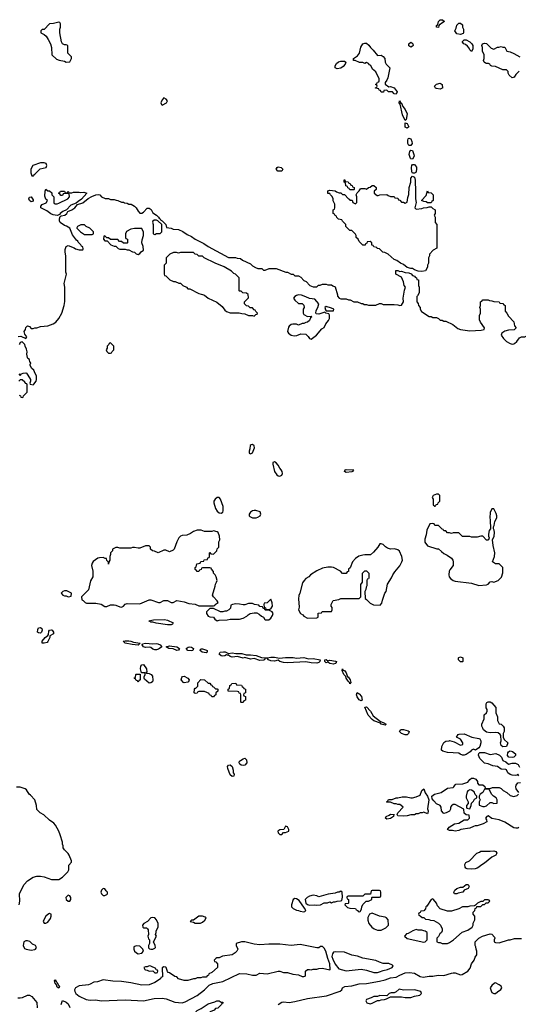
# Model space of a CAD drawing. Header units: inches. Extents: x 2348341 to 2479810, y 460419 to 613669.
# Tile 244 of 256: x 2371565 to 2376977, y 542832 to 553511. Entities that reach past the tile are written whole.
import ezdxf

# ---------------------------------------------------------------- set-up
doc = ezdxf.new("R2010")
doc.units = ezdxf.units.IN
doc.header["$MEASUREMENT"] = 0
doc.layers.add('C3574', color=7, linetype='Continuous')
doc.layers.add('C3575', color=7, linetype='Continuous')

msp = doc.modelspace()

# ---------------------------------------------------------------- linework, layer by layer
at = {"layer": 'C3574', "color": 2}
for points, elevation in [([(2371554, 549670), (2371570, 549654), (2371586, 549670), (2371603, 549677), (2371630, 549682), (2371637, 549677), (2371655, 549655), (2371682, 549610), (2371682, 549590), (2371674, 549570), (2371678, 549558), (2371710, 549552), (2371720, 549560), (2371742, 549590), (2371749, 549610), (2371749, 549650), (2371733, 549673), (2371718, 549710), (2371698, 549730), (2371680, 549760), (2371678, 549770), (2371686, 549790), (2371676, 549796), (2371670, 549826), (2371655, 549835), (2371648, 549848), (2371643, 549883), (2371645, 549910), (2371639, 549939), (2371624, 549970), (2371622, 549990), (2371611, 550000)], 54), ([(2371565, 550000), (2371558, 549990)], 54), ([(2372537, 550000), (2372533, 549987), (2372514, 549970), (2372514, 549950), (2372502, 549930), (2372510, 549914), (2372530, 549894), (2372550, 549894), (2372562, 549898), (2372567, 549913), (2372586, 549930), (2372586, 549970), (2372556, 550000)], 54), ([(2376887, 550000), (2376890, 549998), (2376910, 549991), (2376930, 549996), (2376935, 550000)], 54), ([(2371558, 549438), (2371572, 549432), (2371578, 549418), (2371590, 549414), (2371602, 549418), (2371606, 549430), (2371646, 549470), (2371646, 549550), (2371642, 549562), (2371630, 549566), (2371620, 549580), (2371590, 549606), (2371570, 549606), (2371554, 549590)], 54), ([(2376982, 545310), (2376970, 545328), (2376961, 545319), (2376945, 545315), (2376910, 545316), (2376890, 545323), (2376863, 545343), (2376850, 545374), (2376840, 545380), (2376790, 545383), (2376750, 545412), (2376699, 545419), (2376650, 545439), (2376610, 545447), (2376560, 545500), (2376546, 545534), (2376548, 545552), (2376558, 545562), (2376570, 545564), (2376610, 545562), (2376670, 545542), (2376732, 545552), (2376774, 545534), (2376793, 545513), (2376810, 545475), (2376842, 545462), (2376870, 545436), (2376910, 545446), (2376947, 545447), (2376974, 545434), (2376990, 545405)], 50), ([(2376982, 544750), (2376970, 544742), (2376950, 544741), (2376927, 544747), (2376830, 544806), (2376770, 544833), (2376688, 544848), (2376650, 544875), (2376634, 544870), (2376622, 544850), (2376632, 544832), (2376634, 544810), (2376594, 544790), (2376531, 544769), (2376510, 544769), (2376490, 544762), (2376450, 544742), (2376352, 544728), (2376330, 544718), (2376291, 544709), (2376264, 544716), (2376230, 544718), (2376208, 544730), (2376225, 544755), (2376286, 544790), (2376330, 544798), (2376390, 544832), (2376430, 544834), (2376446, 544850), (2376442, 544882), (2376410, 544886), (2376390, 544906), (2376386, 544950), (2376290, 544998), (2376270, 544998), (2376250, 544986), (2376242, 544970), (2376242, 544950), (2376230, 544928), (2376194, 544910), (2376170, 544902), (2376165, 544905), (2376142, 544930), (2376138, 544970), (2376128, 544988), (2376090, 545008), (2376059, 545039), (2376042, 545062), (2376039, 545090), (2376068, 545110), (2376138, 545130), (2376210, 545178), (2376270, 545185), (2376278, 545190), (2376290, 545214), (2376300, 545220), (2376375, 545225), (2376430, 545242), (2376449, 545271), (2376470, 545285), (2376490, 545285), (2376515, 545275), (2376534, 545250), (2376534, 545230), (2376550, 545214), (2376592, 545212), (2376613, 545193), (2376618, 545178), (2376670, 545172), (2376696, 545184), (2376770, 545182), (2376790, 545172), (2376811, 545151), (2376851, 545130), (2376890, 545098), (2376927, 545087), (2376963, 545097), (2376978, 545110)], 50), ([(2371559, 543910), (2371565, 543950), (2371564, 544030), (2371569, 544050), (2371614, 544130), (2371650, 544171), (2371710, 544211), (2371750, 544221), (2371790, 544223), (2371830, 544216), (2371910, 544186), (2371990, 544186), (2372030, 544212), (2372088, 544270), (2372098, 544290), (2372100, 544340), (2372127, 544373), (2372128, 544390), (2372102, 544450), (2372090, 544468), (2372050, 544508), (2372038, 544530), (2372038, 544550), (2372028, 544570), (2372028, 544590), (2372004, 544670), (2371989, 544710), (2371954, 544774), (2371937, 544797), (2371888, 544830), (2371828, 544888), (2371786, 544910), (2371750, 544946), (2371748, 544990), (2371729, 545049), (2371682, 545102), (2371669, 545110), (2371640, 545160), (2371626, 545170), (2371570, 545189), (2371530, 545189)], 54), ([(2376982, 545130), (2376954, 545170), (2376949, 545190), (2376954, 545210), (2376970, 545234), (2377002, 545238)], 50), ([(2374370, 542830), (2374410, 542854), (2374430, 542858), (2374489, 542851), (2374550, 542861), (2374690, 542896), (2374894, 542926), (2375045, 542975), (2375062, 542990), (2375070, 543012), (2375095, 543025), (2375170, 543031), (2375250, 543055), (2375330, 543059), (2375470, 543083), (2375530, 543098), (2375590, 543120), (2375650, 543127), (2375690, 543150), (2375750, 543173), (2375796, 543176), (2375850, 543171), (2375913, 543133), (2375945, 543125), (2376010, 543137), (2376050, 543136), (2376108, 543148), (2376170, 543144), (2376250, 543170), (2376268, 543172), (2376292, 543172), (2376350, 543151), (2376366, 543154), (2376429, 543191), (2376454, 543226), (2376469, 543270), (2376497, 543310), (2376510, 543342), (2376528, 543370), (2376526, 543410), (2376518, 543430), (2376516, 543456), (2376508, 543470), (2376508, 543510), (2376550, 543551), (2376589, 543571), (2376670, 543598), (2376690, 543592), (2376720, 543560), (2376722, 543550), (2376714, 543530), (2376714, 543510), (2376730, 543502), (2376770, 543498), (2376869, 543531), (2376888, 543532), (2376935, 543545), (2377010, 543547)], 50), ([(2371544, 542904), (2371570, 542902), (2371595, 542905), (2371648, 542932), (2371670, 542932), (2371697, 542917), (2371752, 542852), (2371753, 542793)], 50), ([(2372015, 542830), (2372030, 542872), (2372070, 542856), (2372090, 542839), (2372110, 542798)], 50)]:
    msp.add_lwpolyline(points, dxfattribs=dict(at, elevation=elevation))
for points, elevation in [([(2374090, 548904), (2374078, 548902), (2374067, 548893), (2374064, 548856), (2374054, 548830), (2374054, 548810), (2374070, 548802), (2374090, 548814), (2374114, 548866), (2374109, 548890)], 54), ([(2374330, 548715), (2374312, 548710), (2374311, 548690), (2374330, 548612), (2374355, 548575), (2374370, 548565), (2374390, 548561), (2374409, 548571), (2374417, 548590), (2374414, 548610), (2374404, 548630), (2374387, 548647), (2374370, 548679), (2374350, 548704)], 54), ([(2375110, 548600), (2375089, 548610), (2375099, 548630), (2375110, 548634), (2375191, 548630), (2375182, 548618), (2375182, 548610), (2375170, 548606)], 50), ([(2373730, 548329), (2373710, 548329), (2373685, 548310), (2373672, 548290), (2373672, 548270), (2373691, 548210), (2373710, 548181), (2373730, 548164), (2373750, 548159), (2373769, 548170), (2373775, 548185), (2373772, 548230), (2373745, 548310)], 54), ([(2376110, 548366), (2376090, 548366), (2376054, 548350), (2376042, 548330), (2376054, 548310), (2376054, 548250), (2376070, 548234), (2376082, 548238), (2376087, 548253), (2376102, 548258), (2376107, 548273), (2376126, 548290), (2376126, 548350)], 54), ([(2374110, 548189), (2374090, 548184), (2374070, 548169), (2374056, 548150), (2374056, 548130), (2374062, 548122), (2374090, 548107), (2374130, 548108), (2374150, 548114), (2374174, 548130), (2374184, 548150), (2374175, 548175), (2374129, 548189)], 54), ([(2376710, 548206), (2376690, 548206), (2376672, 548168), (2376667, 548110), (2376672, 548088), (2376674, 547990), (2376662, 547970), (2376652, 547930), (2376652, 547910), (2376662, 547890), (2376654, 547870), (2376647, 547867), (2376630, 547866), (2376590, 547908), (2376570, 547908), (2376530, 547898), (2376470, 547898), (2376450, 547906), (2376370, 547906), (2376330, 547946), (2376270, 547946), (2376250, 547938), (2376230, 547946), (2376210, 547946), (2376190, 547966), (2376167, 547967), (2376162, 547982), (2376150, 547986), (2376110, 548026), (2376070, 548026), (2376062, 548042), (2376050, 548046), (2376018, 548042), (2375985, 547975), (2375977, 547923), (2375962, 547878), (2375963, 547843), (2375990, 547805), (2376093, 547773), (2376110, 547772), (2376142, 547742), (2376170, 547722), (2376205, 547705), (2376251, 547671), (2376265, 547650), (2376271, 547630), (2376271, 547590), (2376234, 547546), (2376227, 547530), (2376223, 547490), (2376227, 547470), (2376241, 547450), (2376268, 547428), (2376290, 547421), (2376470, 547399), (2376550, 547374), (2376630, 547383), (2376648, 547390), (2376670, 547414), (2376690, 547418), (2376710, 547412), (2376758, 547430), (2376794, 547466), (2376808, 547512), (2376808, 547570), (2376780, 547600), (2376770, 547608), (2376728, 547608), (2376698, 547630), (2376718, 547690), (2376722, 547730), (2376704, 547810), (2376698, 547870), (2376715, 547910), (2376718, 547950), (2376715, 547975), (2376706, 547990), (2376706, 548010), (2376715, 548025), (2376722, 548070), (2376742, 548110), (2376742, 548130), (2376735, 548155)], 54), ([(2373490, 547974), (2373450, 547962), (2373420, 547940), (2373380, 547920), (2373330, 547918), (2373310, 547908), (2373292, 547890), (2373271, 547850), (2373242, 547770), (2373230, 547758), (2373190, 547738), (2373150, 547758), (2373130, 547758), (2373068, 547728), (2373027, 547747), (2373006, 547750), (2372986, 547770), (2372986, 547790), (2372970, 547806), (2372930, 547806), (2372870, 547778), (2372850, 547778), (2372810, 547788), (2372790, 547788), (2372770, 547778), (2372650, 547778), (2372630, 547786), (2372610, 547786), (2372574, 547770), (2372572, 547750), (2372552, 547730), (2372552, 547710), (2372542, 547690), (2372542, 547650), (2372532, 547630), (2372530, 547606), (2372527, 547627), (2372510, 547646), (2372506, 547666), (2372494, 547666), (2372470, 547679), (2372430, 547676), (2372412, 547670), (2372364, 547636), (2372350, 547618), (2372345, 547590), (2372359, 547530), (2372359, 547470), (2372335, 547425), (2372311, 547329), (2372234, 547250), (2372238, 547218), (2372253, 547213), (2372274, 547190), (2372290, 547182), (2372390, 547182), (2372450, 547171), (2372490, 547146), (2372510, 547146), (2372550, 547165), (2372590, 547165), (2372610, 547161), (2372650, 547143), (2372670, 547141), (2372690, 547151), (2372709, 547171), (2372730, 547179), (2372870, 547175), (2372970, 547218), (2372990, 547218), (2373070, 547191), (2373090, 547191), (2373130, 547211), (2373170, 547211), (2373210, 547192), (2373230, 547192), (2373271, 547211), (2373350, 547196), (2373400, 547180), (2373471, 547171), (2373510, 547154), (2373670, 547154), (2373682, 547158), (2373686, 547170), (2373718, 547190), (2373708, 547210), (2373668, 547250), (2373658, 547270), (2373687, 547367), (2373689, 547390), (2373702, 547410), (2373708, 547430), (2373698, 547470), (2373688, 547490), (2373668, 547510), (2373667, 547527), (2373646, 547550), (2373642, 547562), (2373630, 547566), (2373550, 547566), (2373538, 547562), (2373533, 547547), (2373518, 547542), (2373510, 547526), (2373490, 547526), (2373482, 547542), (2373468, 547548), (2373468, 547570), (2373482, 547578), (2373486, 547610), (2373522, 547618), (2373530, 547634), (2373562, 547638), (2373567, 547653), (2373602, 547658), (2373607, 547673), (2373622, 547678), (2373626, 547690), (2373626, 547730), (2373630, 547734), (2373638, 547718), (2373670, 547714), (2373706, 547750), (2373708, 547772), (2373726, 547790), (2373728, 547850), (2373738, 547870), (2373735, 547910), (2373718, 547950), (2373710, 547958), (2373670, 547968), (2373650, 547962), (2373570, 547962), (2373534, 547974)], 54), ([(2375490, 547828), (2375473, 547827), (2375451, 547789), (2375404, 547736), (2375372, 547708), (2375310, 547709), (2375290, 547704), (2375247, 547693), (2375211, 547669), (2375178, 547630), (2375153, 547567), (2375134, 547550), (2375133, 547527), (2375118, 547522), (2375110, 547506), (2375070, 547506), (2375046, 547530), (2374970, 547569), (2374950, 547575), (2374910, 547575), (2374850, 547562), (2374790, 547535), (2374722, 547490), (2374702, 547470), (2374670, 547449), (2374651, 547430), (2374635, 547405), (2374607, 547293), (2374594, 547266), (2374591, 547230), (2374599, 547141), (2374591, 547110), (2374612, 547072), (2374637, 547057), (2374650, 547042), (2374690, 547022), (2374790, 547025), (2374806, 547030), (2374806, 547074), (2374842, 547078), (2374849, 547091), (2374950, 547094), (2374958, 547110), (2374955, 547135), (2374946, 547150), (2374947, 547167), (2374969, 547211), (2375030, 547222), (2375052, 547232), (2375250, 547234), (2375266, 547250), (2375267, 547387), (2375286, 547410), (2375286, 547510), (2375310, 547534), (2375330, 547534), (2375354, 547510), (2375353, 547453), (2375350, 547446), (2375338, 547442), (2375334, 547430), (2375332, 547370), (2375324, 547356), (2375322, 547330), (2375312, 547310), (2375313, 547233), (2375330, 547222), (2375370, 547182), (2375404, 547164), (2375478, 547162), (2375496, 547184), (2375503, 547217), (2375529, 547290), (2375542, 547310), (2375558, 547390), (2375602, 547458), (2375615, 547490), (2375637, 547523), (2375692, 547588), (2375713, 547630), (2375719, 547650), (2375713, 547690), (2375687, 547747), (2375670, 547761), (2375634, 547774), (2375590, 547769), (2375558, 547778), (2375534, 547794), (2375510, 547818)], 54), ([(2372050, 547318), (2372034, 547310), (2372014, 547290), (2372034, 547270), (2372050, 547262), (2372070, 547262), (2372090, 547252), (2372110, 547254), (2372122, 547258), (2372126, 547290), (2372075, 547315)], 54), ([(2374290, 547226), (2374250, 547186), (2374218, 547182), (2374214, 547170), (2374218, 547138), (2374233, 547133), (2374238, 547118), (2374270, 547114), (2374290, 547122), (2374308, 547150), (2374307, 547187)], 54), ([(2374090, 547178), (2374050, 547178), (2374010, 547164), (2373990, 547164), (2373950, 547173), (2373910, 547174), (2373873, 547167), (2373858, 547162), (2373854, 547130), (2373834, 547110), (2373810, 547098), (2373790, 547098), (2373771, 547089), (2373746, 547090), (2373670, 547126), (2373630, 547126), (2373594, 547090), (2373594, 547070), (2373610, 547042), (2373630, 547034), (2373670, 547032), (2373682, 547010), (2373710, 546992), (2373730, 546998), (2373818, 547002), (2373850, 547011), (2373950, 547011), (2373990, 547022), (2374030, 547042), (2374043, 547057), (2374066, 547070), (2374110, 547078), (2374137, 547077), (2374165, 547065), (2374190, 547042), (2374211, 547031), (2374225, 547005), (2374230, 547002), (2374270, 547002), (2374290, 547022), (2374309, 547050), (2374315, 547070), (2374306, 547090), (2374270, 547106), (2374230, 547108), (2374222, 547122), (2374207, 547127), (2374202, 547142), (2374170, 547146), (2374162, 547162), (2374113, 547167)], 54), ([(2373210, 546949), (2373169, 546949), (2373046, 546966), (2373010, 546978), (2372990, 546978), (2372966, 546990), (2373016, 547004), (2373135, 547005), (2373170, 546999), (2373232, 546970), (2373224, 546956)], 50), ([(2371790, 546859), (2371770, 546861), (2371759, 546870), (2371761, 546899), (2371770, 546916), (2371790, 546919), (2371805, 546910), (2371807, 546890), (2371803, 546870)], 50), ([(2371830, 546749), (2371809, 546750), (2371810, 546771), (2371841, 546810), (2371869, 546831), (2371877, 546843), (2371882, 546878), (2371889, 546890), (2371910, 546894), (2371919, 546890), (2371933, 546870), (2371931, 546850), (2371891, 546830), (2371891, 546809), (2371872, 546768), (2371862, 546758)], 50), ([(2372850, 546729), (2372786, 546734), (2372710, 546749), (2372689, 546770), (2372710, 546776), (2372750, 546775), (2372772, 546772), (2372801, 546761), (2372874, 546750)], 50), ([(2373010, 546742), (2373050, 546746), (2373063, 546743), (2373091, 546730), (2373107, 546710), (2373084, 546690), (2373070, 546684), (2373050, 546676), (2373030, 546676), (2373010, 546684), (2372990, 546702), (2372970, 546705), (2372930, 546702), (2372909, 546710), (2372894, 546730), (2372898, 546742), (2372930, 546750)], 50), ([(2373270, 546670), (2373230, 546687), (2373182, 546690), (2373155, 546710), (2373190, 546722), (2373270, 546710), (2373299, 546690), (2373290, 546675)], 50), ([(2373430, 546665), (2373390, 546668), (2373373, 546690), (2373394, 546706), (2373410, 546710), (2373430, 546706), (2373451, 546690), (2373443, 546670)], 50), ([(2373590, 546643), (2373544, 546650), (2373523, 546670), (2373524, 546676), (2373534, 546686), (2373550, 546687), (2373594, 546674), (2373599, 546670), (2373601, 546650)], 50), ([(2373830, 546637), (2373870, 546646), (2373910, 546638), (2373976, 546636), (2374022, 546622), (2374070, 546623), (2374130, 546616), (2374190, 546593), (2374250, 546590), (2374290, 546598), (2374330, 546598), (2374385, 546585), (2374450, 546595), (2374532, 546592), (2374570, 546585), (2374650, 546592), (2374701, 546581), (2374750, 546582), (2374825, 546570), (2374821, 546550), (2374810, 546539), (2374790, 546533), (2374730, 546535), (2374670, 546547), (2374470, 546537), (2374430, 546539), (2374389, 546550), (2374370, 546564), (2374330, 546553), (2374290, 546557), (2374266, 546570), (2374250, 546586), (2374230, 546586), (2374222, 546570), (2374210, 546564), (2374170, 546562), (2374110, 546582), (2374070, 546576), (2374010, 546593), (2373990, 546588), (2373930, 546603), (2373870, 546598), (2373850, 546603), (2373830, 546619), (2373820, 546620), (2373810, 546621), (2373790, 546610), (2373768, 546608), (2373750, 546613), (2373729, 546630), (2373742, 546650), (2373776, 546656), (2373794, 546654)], 50), ([(2374910, 546558), (2374930, 546564), (2374994, 546554), (2375003, 546550), (2374998, 546530), (2374990, 546527), (2374970, 546523), (2374930, 546530), (2374910, 546542), (2374890, 546537), (2374877, 546550), (2374878, 546570), (2374892, 546572)], 50), ([(2376370, 546546), (2376350, 546548), (2376329, 546569), (2376326, 546590), (2376330, 546594), (2376350, 546602), (2376374, 546590), (2376374, 546550)], 50), ([(2372970, 546314), (2372920, 546360), (2372915, 546370), (2372916, 546384), (2372928, 546410), (2372926, 546426), (2372886, 546426), (2372875, 546470), (2372880, 546500), (2372890, 546514), (2372910, 546518), (2372943, 546470), (2372944, 546436), (2372934, 546430), (2372944, 546424), (2372970, 546421), (2372991, 546411), (2373007, 546390), (2373011, 546349), (2373005, 546330), (2372990, 546319)], 50), ([(2375150, 546309), (2375144, 546324), (2375130, 546336), (2375110, 546369), (2375106, 546386), (2375082, 546410), (2375066, 546454), (2375069, 546471), (2375075, 546455), (2375090, 546451), (2375110, 546426), (2375123, 546383), (2375130, 546383), (2375153, 546353), (2375159, 546321)], 50), ([(2372850, 546326), (2372842, 546342), (2372830, 546346), (2372822, 546362), (2372810, 546366), (2372808, 546372), (2372822, 546378), (2372826, 546410), (2372830, 546414), (2372874, 546414), (2372874, 546350), (2372858, 546342)], 50), ([(2373350, 546320), (2373342, 546322), (2373319, 546350), (2373323, 546377), (2373333, 546387), (2373350, 546391), (2373390, 546370), (2373403, 546350), (2373396, 546330), (2373390, 546327)], 50), ([(2373610, 546314), (2373630, 546314), (2373638, 546298), (2373650, 546294), (2373658, 546278), (2373670, 546274), (2373690, 546254), (2373710, 546254), (2373714, 546250), (2373714, 546230), (2373694, 546210), (2373694, 546190), (2373678, 546182), (2373670, 546166), (2373650, 546166), (2373642, 546182), (2373626, 546190), (2373622, 546202), (2373570, 546226), (2373510, 546226), (2373498, 546222), (2373492, 546208), (2373470, 546202), (2373458, 546210), (2373462, 546250), (2373470, 546262), (2373478, 546262), (2373498, 546282), (2373500, 546320), (2373530, 546354), (2373572, 546352)], 50), ([(2373970, 546106), (2373966, 546110), (2373966, 546190), (2373962, 546202), (2373947, 546207), (2373942, 546222), (2373930, 546226), (2373827, 546227), (2373826, 546250), (2373842, 546258), (2373846, 546290), (2373862, 546298), (2373867, 546313), (2373910, 546314), (2373918, 546298), (2373972, 546292), (2373978, 546278), (2373994, 546270), (2373998, 546258), (2374014, 546250), (2374014, 546210), (2373998, 546202), (2373994, 546190), (2373998, 546178), (2374014, 546170), (2374014, 546130), (2373998, 546122), (2373990, 546106)], 50), ([(2375270, 546123), (2375250, 546135), (2375227, 546167), (2375221, 546190), (2375227, 546213), (2375250, 546200), (2375275, 546170), (2375281, 546130)], 50), ([(2375530, 545859), (2375490, 545870), (2375481, 545881), (2375410, 545906), (2375390, 545922), (2375348, 545968), (2375310, 546054), (2375330, 546059), (2375372, 546012), (2375402, 545962), (2375480, 545900), (2375511, 545890), (2375541, 545870)], 50), ([(2376810, 545624), (2376790, 545638), (2376783, 545670), (2376789, 545690), (2376788, 545748), (2376780, 545760), (2376758, 545778), (2376730, 545781), (2376670, 545777), (2376630, 545784), (2376598, 545810), (2376590, 545826), (2376582, 545850), (2376582, 545870), (2376608, 545930), (2376608, 545972), (2376630, 545994), (2376638, 546010), (2376638, 546030), (2376629, 546049), (2376628, 546090), (2376636, 546104), (2376650, 546112), (2376670, 546112), (2376690, 546102), (2376734, 546050), (2376733, 545993), (2376751, 545951), (2376752, 545910), (2376770, 545874), (2376791, 545871), (2376812, 545850), (2376822, 545830), (2376822, 545790), (2376812, 545770), (2376812, 545730), (2376825, 545705), (2376862, 545670), (2376850, 545629)], 50), ([(2375750, 545755), (2375710, 545770), (2375689, 545790), (2375694, 545806), (2375707, 545813), (2375732, 545812), (2375780, 545800), (2375791, 545790), (2375785, 545770), (2375770, 545755)], 50), ([(2376513, 545587), (2376490, 545598), (2376470, 545589), (2376456, 545570), (2376410, 545542), (2376390, 545535), (2376370, 545534), (2376344, 545544), (2376330, 545556), (2376210, 545563), (2376157, 545577), (2376144, 545590), (2376147, 545630), (2376170, 545673), (2376190, 545685), (2376226, 545690), (2376230, 545694), (2376279, 545679), (2376350, 545644), (2376375, 545650), (2376375, 545670), (2376350, 545708), (2376306, 545730), (2376323, 545757), (2376336, 545764), (2376390, 545765), (2376471, 545731), (2376550, 545716), (2376558, 545710), (2376571, 545690), (2376571, 545670), (2376561, 545630), (2376550, 545615)], 50), ([(2373990, 545424), (2373967, 545427), (2373956, 545436), (2373947, 545450), (2373952, 545470), (2373962, 545478), (2373990, 545496), (2374010, 545503), (2374026, 545485), (2374031, 545450), (2374010, 545427)], 50), ([(2376910, 545509), (2376874, 545514), (2376859, 545530), (2376862, 545558), (2376869, 545571), (2376881, 545579), (2376890, 545581), (2376914, 545574), (2376945, 545550), (2376945, 545530), (2376938, 545522), (2376927, 545513)], 50), ([(2373870, 545304), (2373850, 545322), (2373823, 545390), (2373822, 545410), (2373833, 545427), (2373850, 545430), (2373871, 545410), (2373882, 545370), (2373883, 545343), (2373891, 545329), (2373890, 545308)], 50), ([(2375990, 544898), (2375950, 544918), (2375932, 544908), (2375910, 544908), (2375890, 544898), (2375870, 544898), (2375850, 544889), (2375810, 544889), (2375770, 544877), (2375730, 544873), (2375670, 544878), (2375662, 544890), (2375668, 544910), (2375726, 544970), (2375706, 544990), (2375690, 544998), (2375670, 544998), (2375650, 545008), (2375628, 545008), (2375590, 545026), (2375550, 545026), (2375546, 545030), (2375562, 545038), (2375568, 545052), (2375607, 545053), (2375650, 545071), (2375670, 545071), (2375716, 545084), (2375764, 545084), (2375810, 545072), (2375830, 545072), (2375870, 545082), (2375910, 545102), (2375930, 545152), (2375950, 545171), (2375967, 545127), (2375991, 545090), (2376005, 545050), (2375991, 544951), (2375998, 544930), (2375996, 544904)], 50), ([(2376650, 545166), (2376610, 545166), (2376592, 545130), (2376562, 545110), (2376552, 545090), (2376552, 545070), (2376562, 545050), (2376552, 545028), (2376552, 544992), (2376590, 544978), (2376610, 544978), (2376630, 544985), (2376670, 545021), (2376690, 545021), (2376710, 545012), (2376746, 545014), (2376748, 545050), (2376738, 545070), (2376709, 545089), (2376689, 545109), (2376662, 545162)], 50), ([(2376450, 545158), (2376430, 545148), (2376423, 545137), (2376412, 545090), (2376412, 545070), (2376434, 545030), (2376434, 545010), (2376414, 544990), (2376414, 544970), (2376418, 544958), (2376450, 544954), (2376466, 544990), (2376467, 545013), (2376490, 545034), (2376503, 545057), (2376526, 545070), (2376526, 545090), (2376508, 545108), (2376497, 545137), (2376470, 545155)], 50), ([(2375550, 544839), (2375535, 544850), (2375542, 544870), (2375576, 544884), (2375590, 544896), (2375631, 544891), (2375622, 544878), (2375622, 544870), (2375590, 544846)], 50), ([(2374450, 544766), (2374433, 544727), (2374390, 544724), (2374365, 544710), (2374372, 544692), (2374390, 544674), (2374410, 544674), (2374430, 544694), (2374450, 544694), (2374486, 544710), (2374486, 544730), (2374470, 544758)], 54), ([(2376470, 544298), (2376420, 544300), (2376408, 544308), (2376400, 544320), (2376398, 544350), (2376409, 544371), (2376446, 544390), (2376527, 544473), (2376556, 544484), (2376570, 544494), (2376670, 544492), (2376710, 544498), (2376734, 544490), (2376742, 544470), (2376732, 544450), (2376690, 544429), (2376610, 544362), (2376570, 544338), (2376550, 544318), (2376530, 544309), (2376510, 544302)], 50), ([(2376310, 544029), (2376286, 544030), (2376278, 544050), (2376288, 544070), (2376308, 544090), (2376350, 544102), (2376376, 544104), (2376410, 544132), (2376434, 544130), (2376442, 544110), (2376432, 544090), (2376391, 544069), (2376374, 544050), (2376324, 544036)], 50), ([(2372090, 544015), (2372065, 543990), (2372071, 543970), (2372090, 543951), (2372110, 543952), (2372119, 543970), (2372119, 543990), (2372110, 544008)], 54), ([(2372470, 544088), (2372452, 544070), (2372445, 544050), (2372452, 544030), (2372470, 544012), (2372490, 544012), (2372510, 544022), (2372518, 544030), (2372518, 544050), (2372503, 544063), (2372490, 544086)], 54), ([(2375050, 544058), (2375032, 544048), (2375013, 544047), (2374990, 544038), (2374912, 544028), (2374810, 543998), (2374789, 544009), (2374750, 544017), (2374710, 544006), (2374685, 543990), (2374665, 543970), (2374671, 543930), (2374690, 543915), (2374710, 543906), (2374770, 543911), (2374790, 543906), (2374830, 543912), (2374870, 543932), (2374907, 543933), (2374930, 543942), (2374950, 543934), (2374970, 543942), (2374990, 543942), (2375010, 543952), (2375047, 543953), (2375062, 543958), (2375067, 543993), (2375066, 544050)], 54), ([(2375470, 544066), (2375390, 544066), (2375378, 544062), (2375373, 544027), (2375310, 544026), (2375290, 544006), (2375130, 544006), (2375118, 544002), (2375114, 543990), (2375118, 543978), (2375134, 543970), (2375134, 543930), (2375130, 543926), (2375098, 543922), (2375094, 543910), (2375124, 543884), (2375150, 543874), (2375210, 543872), (2375218, 543858), (2375234, 543850), (2375238, 543838), (2375250, 543834), (2375262, 543838), (2375276, 543864), (2375278, 543890), (2375290, 543914), (2375326, 543950), (2375350, 543952), (2375386, 543970), (2375386, 543990), (2375390, 543994), (2375470, 543994), (2375482, 543998), (2375486, 544010), (2375486, 544050), (2375482, 544062)], 54), ([(2374550, 543979), (2374532, 543970), (2374514, 543910), (2374514, 543890), (2374534, 543870), (2374570, 543852), (2374590, 543851), (2374610, 543843), (2374650, 543836), (2374660, 543840), (2374669, 543850), (2374656, 543876), (2374597, 543957), (2374570, 543977)], 54), ([(2376050, 543975), (2376030, 543968), (2375984, 543896), (2375974, 543890), (2375970, 543866), (2375950, 543846), (2375918, 543842), (2375913, 543827), (2375898, 543822), (2375894, 543810), (2375898, 543798), (2375913, 543793), (2375933, 543773), (2375952, 543772), (2375970, 543754), (2376007, 543753), (2376024, 543744), (2376060, 543740), (2376110, 543712), (2376132, 543690), (2376152, 543650), (2376152, 543630), (2376142, 543610), (2376125, 543595), (2376110, 543566), (2376094, 543550), (2376094, 543510), (2376110, 543502), (2376130, 543502), (2376152, 543492), (2376210, 543491), (2376230, 543501), (2376275, 543530), (2376367, 543613), (2376430, 543638), (2376475, 543670), (2376488, 543690), (2376488, 543712), (2376506, 543750), (2376506, 543790), (2376486, 543810), (2376486, 543830), (2376506, 543850), (2376507, 543873), (2376522, 543878), (2376526, 543894), (2376570, 543894), (2376590, 543914), (2376610, 543914), (2376627, 543933), (2376650, 543934), (2376666, 543950), (2376662, 543962), (2376650, 543966), (2376610, 543966), (2376590, 543946), (2376570, 543946), (2376534, 543930), (2376514, 543906), (2376500, 543900), (2376450, 543898), (2376430, 543888), (2376370, 543888), (2376330, 543868), (2376250, 543842), (2376210, 543842), (2376129, 543869), (2376100, 543900), (2376089, 543930), (2376058, 543970)], 54), ([(2371890, 543818), (2371870, 543808), (2371850, 543788), (2371826, 543750), (2371821, 543730), (2371830, 543712), (2371850, 543712), (2371870, 543722), (2371898, 543762), (2371908, 543790), (2371906, 543810)], 54), ([(2373550, 543789), (2373510, 543788), (2373465, 543755), (2373450, 543746), (2373430, 543746), (2373414, 543730), (2373450, 543722), (2373470, 543712), (2373527, 543713), (2373550, 543722), (2373575, 543745), (2373588, 543770), (2373579, 543779)], 54), ([(2375390, 543819), (2375362, 543810), (2375345, 543775), (2375345, 543745), (2375356, 543710), (2375387, 543670), (2375411, 543650), (2375450, 543637), (2375490, 543637), (2375510, 543646), (2375538, 543662), (2375568, 543690), (2375566, 543750), (2375546, 543770), (2375530, 543778), (2375470, 543789)], 54), ([(2373010, 543775), (2372990, 543769), (2372951, 543729), (2372912, 543710), (2372898, 543690), (2372902, 543670), (2372910, 543662), (2372940, 543660), (2372952, 543652), (2372960, 543640), (2372962, 543590), (2372954, 543570), (2372964, 543544), (2372974, 543530), (2372973, 543493), (2372962, 543470), (2372964, 543444), (2372973, 543433), (2372990, 543432), (2373010, 543432), (2373030, 543442), (2373038, 543450), (2373035, 543470), (2373018, 543510), (2373048, 543570), (2373038, 543590), (2373046, 543610), (2373046, 543630), (2373069, 543670), (2373069, 543710), (2373049, 543750), (2373030, 543769)], 54), ([(2375870, 543642), (2375831, 543629), (2375780, 543600), (2375764, 543596), (2375744, 543576), (2375742, 543570), (2375770, 543545), (2375950, 543505), (2375966, 543510), (2375986, 543530), (2375986, 543610), (2375967, 543627), (2375950, 543628), (2375930, 543638), (2375890, 543635)], 54), ([(2371650, 543522), (2371630, 543522), (2371611, 543509), (2371603, 543470), (2371618, 543438), (2371634, 543430), (2371690, 543421), (2371730, 543427), (2371738, 543430), (2371749, 543450), (2371738, 543470), (2371705, 543485), (2371674, 543514)], 54), ([(2374010, 543509), (2373971, 543509), (2373914, 543490), (2373914, 543470), (2373932, 543430), (2373922, 543410), (2373902, 543390), (2373870, 543369), (2373766, 543354), (2373730, 543338), (2373705, 543335), (2373694, 543330), (2373674, 543310), (2373678, 543298), (2373693, 543293), (2373712, 543270), (2373712, 543230), (2373650, 543178), (2373618, 543162), (2373614, 543150), (2373598, 543142), (2373590, 543126), (2373550, 543126), (2373530, 543118), (2373490, 543118), (2373471, 543109), (2373452, 543108), (2373391, 543089), (2373350, 543089), (2373290, 543109), (2373269, 543129), (2373250, 543135), (2373190, 543175), (2373178, 543178), (2373168, 543188), (2373155, 543230), (2373150, 543235), (2373130, 543238), (2373113, 543227), (2373114, 543130), (2373098, 543122), (2373094, 543110), (2373032, 543070), (2372970, 543044), (2372890, 543039), (2372770, 543065), (2372670, 543081), (2372575, 543085), (2372470, 543097), (2372410, 543077), (2372368, 543072), (2372330, 543049), (2372310, 543043), (2372210, 543033), (2372171, 543010), (2372161, 542990), (2372164, 542970), (2372175, 542950), (2372210, 542921), (2372285, 542885), (2372330, 542879), (2372390, 542881), (2372450, 542871), (2372710, 542882), (2372910, 542871), (2373026, 542894), (2373110, 542898), (2373154, 542890), (2373250, 542856), (2373330, 542847), (2373361, 542859), (2373490, 542927), (2373569, 542990), (2373620, 543040), (2373663, 543057), (2373770, 543081), (2373950, 543167), (2374030, 543163), (2374090, 543147), (2374130, 543147), (2374170, 543171), (2374250, 543164), (2374370, 543191), (2374389, 543191), (2374430, 543176), (2374470, 543178), (2374530, 543158), (2374590, 543152), (2374630, 543134), (2374650, 543134), (2374662, 543138), (2374666, 543150), (2374667, 543193), (2374689, 543211), (2374710, 543211), (2374730, 543205), (2374750, 543212), (2374790, 543212), (2374810, 543222), (2374850, 543225), (2374930, 543205), (2374934, 543210), (2374932, 543272), (2374908, 543328), (2374900, 543370), (2374887, 543407), (2374870, 543441), (2374850, 543461), (2374830, 543459), (2374810, 543444), (2374790, 543444), (2374610, 543481), (2374510, 543469), (2374390, 543484), (2374270, 543485), (2374170, 543479), (2374110, 543485)], 54), ([(2372830, 543468), (2372805, 543455), (2372802, 543430), (2372812, 543410), (2372831, 543390), (2372850, 543379), (2372890, 543386), (2372909, 543410), (2372902, 543430), (2372870, 543462)], 54), ([(2374990, 543401), (2374970, 543397), (2374959, 543381), (2374954, 543350), (2374963, 543323), (2374989, 543269), (2375030, 543216), (2375110, 543197), (2375270, 543215), (2375330, 543203), (2375410, 543178), (2375450, 543178), (2375470, 543183), (2375510, 543199), (2375558, 543210), (2375606, 543230), (2375618, 543250), (2375610, 543258), (2375570, 543275), (2375510, 543275), (2375470, 543289), (2375429, 543309), (2375290, 543333), (2375230, 543353), (2375170, 543365), (2375090, 543398)], 54), ([(2372970, 543248), (2372950, 543238), (2372930, 543238), (2372914, 543230), (2372922, 543210), (2372930, 543205), (2372950, 543202), (2372970, 543192), (2373010, 543194), (2373030, 543174), (2373050, 543174), (2373062, 543178), (2373066, 543190), (2373062, 543202), (2373047, 543207), (2373042, 543222), (2372987, 543247)], 54), ([(2371990, 543008), (2371970, 543018), (2371963, 543043), (2371956, 543056), (2371950, 543058), (2371942, 543090), (2371950, 543098), (2371960, 543080), (2371971, 543070), (2371982, 543042), (2371996, 543030)], 50), ([(2376730, 543064), (2376718, 543062), (2376690, 543038), (2376672, 543010), (2376682, 542978), (2376690, 542962), (2376710, 542951), (2376730, 542951), (2376750, 542966), (2376786, 542994), (2376799, 543010), (2376789, 543030), (2376770, 543045)], 50), ([(2375682, 542998), (2375650, 542966), (2375630, 542958), (2375596, 542956), (2375574, 542950), (2375550, 542926), (2375473, 542927), (2375450, 542918), (2375410, 542918), (2375379, 542901), (2375330, 542886), (2375322, 542870), (2375334, 542850), (2375370, 542838), (2375390, 542845), (2375448, 542872), (2375470, 542872), (2375490, 542882), (2375524, 542884), (2375546, 542890), (2375590, 542914), (2375710, 542914), (2375750, 542905), (2375810, 542905), (2375850, 542922), (2375907, 542933), (2375926, 542950), (2375918, 542970), (2375850, 542989), (2375730, 542986)], 50), ([(2373750, 542854), (2373770, 542854), (2373770, 542846), (2373758, 542842), (2373754, 542830), (2373714, 542790), (2373690, 542786), (2373674, 542770), (2373634, 542750), (2373594, 542710), (2373570, 542706), (2373550, 542688), (2373490, 542688), (2373470, 542708), (2373469, 542730), (2373475, 542750), (2373490, 542765), (2373534, 542786), (2373610, 542836), (2373682, 542858), (2373706, 542870), (2373731, 542871)], 50)]:
    msp.add_lwpolyline(points, close=True, dxfattribs=dict(at, elevation=elevation))
at = {"layer": 'C3575', "color": 2}
for points, elevation in [([(2376110, 553428), (2376088, 553430), (2376088, 553450), (2376102, 553458), (2376109, 553491), (2376130, 553511), (2376154, 553510), (2376174, 553490), (2376145, 553475), (2376130, 553458), (2376122, 553458), (2376113, 553447)], 54), ([(2371990, 553486), (2371931, 553469), (2371890, 553466), (2371830, 553406), (2371810, 553406), (2371794, 553390), (2371794, 553370), (2371831, 553351), (2371851, 553331), (2371875, 553295), (2371898, 553250), (2371911, 553211), (2371914, 553130), (2371964, 553084), (2371993, 553073), (2372050, 553062), (2372070, 553052), (2372110, 553054), (2372126, 553090), (2372126, 553110), (2372088, 553148), (2372086, 553230), (2372070, 553238), (2372050, 553238), (2372030, 553248), (2372018, 553270), (2372002, 553370), (2372002, 553410), (2372008, 553430), (2372007, 553467), (2372002, 553482)], 58), ([(2376350, 553349), (2376310, 553358), (2376289, 553389), (2376302, 553418), (2376309, 553451), (2376332, 553472), (2376350, 553472), (2376370, 553454), (2376372, 553430), (2376382, 553410), (2376382, 553370), (2376378, 553362)], 54), ([(2376470, 553166), (2376450, 553186), (2376444, 553204), (2376425, 553225), (2376403, 553243), (2376386, 553250), (2376370, 553266), (2376370, 553274), (2376388, 553292), (2376410, 553294), (2376450, 553272), (2376472, 553250), (2376482, 553230), (2376482, 553190)], 54), ([(2375450, 553122), (2375490, 553126), (2375511, 553111), (2375527, 553090), (2375531, 553050), (2375541, 553030), (2375582, 552990), (2375561, 552879), (2375550, 552854), (2375532, 552830), (2375533, 552813), (2375570, 552782), (2375590, 552786), (2375630, 552772), (2375661, 552730), (2375650, 552702), (2375630, 552708), (2375610, 552729), (2375568, 552728), (2375550, 552746), (2375518, 552742), (2375513, 552727), (2375490, 552726), (2375482, 552742), (2375467, 552747), (2375462, 552762), (2375427, 552767), (2375427, 552773), (2375442, 552778), (2375446, 552790), (2375442, 552802), (2375426, 552810), (2375442, 552818), (2375447, 552833), (2375462, 552838), (2375466, 552850), (2375466, 552870), (2375430, 552946), (2375396, 552976), (2375375, 553015), (2375362, 553022), (2375350, 553038), (2375330, 553046), (2375310, 553038), (2375290, 553046), (2375253, 553047), (2375207, 553067), (2375189, 553069), (2375189, 553090), (2375230, 553118), (2375252, 553148), (2375266, 553214), (2375290, 553248), (2375310, 553256), (2375330, 553256), (2375355, 553235), (2375371, 553210), (2375402, 553182)], 54), ([(2375810, 553214), (2375799, 553219), (2375789, 553229), (2375789, 553251), (2375810, 553266), (2375820, 553260), (2375831, 553250), (2375835, 553230), (2375830, 553224)], 54), ([(2375010, 552979), (2375002, 552982), (2374989, 552990), (2374989, 553010), (2375005, 553035), (2375026, 553054), (2375050, 553062), (2375090, 553063), (2375103, 553050), (2375099, 553030), (2375077, 553003), (2375050, 552987)], 54), ([(2376130, 552759), (2376090, 552764), (2376078, 552770), (2376068, 552792), (2376088, 552812), (2376130, 552822), (2376152, 552810), (2376154, 552770), (2376150, 552768)], 54), ([(2373130, 552665), (2373110, 552641), (2373096, 552610), (2373103, 552590), (2373110, 552583), (2373159, 552610), (2373169, 552630), (2373155, 552650)], 58), ([(2375704, 552604), (2375710, 552605), (2375725, 552570), (2375750, 552537), (2375770, 552491), (2375758, 552430), (2375750, 552418), (2375719, 552479), (2375696, 552596), (2375690, 552598), (2375684, 552610), (2375689, 552631)], 54), ([(2375770, 552334), (2375750, 552344), (2375747, 552350), (2375750, 552394), (2375770, 552385), (2375790, 552349)], 54), ([(2375810, 552146), (2375790, 552148), (2375779, 552170), (2375777, 552203), (2375782, 552218), (2375790, 552225), (2375810, 552218), (2375821, 552190), (2375823, 552170)], 54), ([(2375830, 551998), (2375810, 552002), (2375807, 552007), (2375794, 552050), (2375799, 552081), (2375810, 552098), (2375830, 552091), (2375843, 552050), (2375845, 552030)], 54), ([(2371830, 551959), (2371790, 551959), (2371706, 551930), (2371687, 551890), (2371687, 551850), (2371698, 551818), (2371710, 551814), (2371714, 551826), (2371730, 551836), (2371787, 551893), (2371852, 551908), (2371861, 551930), (2371854, 551950)], 58), ([(2374410, 551869), (2374366, 551870), (2374348, 551890), (2374358, 551910), (2374370, 551916), (2374402, 551910), (2374422, 551890)], 54), ([(2375830, 551846), (2375822, 551862), (2375818, 551910), (2375821, 551930), (2375830, 551941), (2375850, 551941), (2375871, 551911), (2375873, 551890), (2375870, 551866), (2375865, 551855), (2375850, 551848)], 54), ([(2375870, 551458), (2375930, 551462), (2375949, 551471), (2375987, 551473), (2376010, 551482), (2376030, 551482), (2376050, 551462), (2376074, 551450), (2376074, 551410), (2376062, 551390), (2376074, 551370), (2376074, 551310), (2376092, 551290), (2376093, 551033), (2376054, 551010), (2376014, 550970), (2376012, 550950), (2376002, 550930), (2376002, 550870), (2375992, 550850), (2375992, 550828), (2375970, 550788), (2375930, 550779), (2375890, 550783), (2375850, 550799), (2375830, 550814), (2375810, 550813), (2375770, 550823), (2375730, 550855), (2375698, 550870), (2375659, 550899), (2375628, 550910), (2375566, 550970), (2375527, 550987), (2375506, 550990), (2375470, 551026), (2375446, 551030), (2375442, 551042), (2375407, 551047), (2375402, 551062), (2375387, 551067), (2375386, 551090), (2375370, 551106), (2375338, 551102), (2375333, 551087), (2375318, 551082), (2375313, 551067), (2375290, 551066), (2375250, 551106), (2375238, 551130), (2375218, 551150), (2375218, 551170), (2375210, 551186), (2375170, 551226), (2375150, 551226), (2375106, 551270), (2375106, 551290), (2375067, 551327), (2375062, 551342), (2375027, 551347), (2375007, 551367), (2375002, 551382), (2374990, 551386), (2374982, 551402), (2374966, 551410), (2374966, 551450), (2374982, 551458), (2374986, 551470), (2374986, 551510), (2374968, 551548), (2374968, 551570), (2374955, 551595), (2374938, 551610), (2374930, 551626), (2374910, 551628), (2374910, 551654), (2374930, 551662), (2374990, 551654), (2375004, 551644), (2375033, 551633), (2375052, 551632), (2375070, 551614), (2375090, 551614), (2375134, 551570), (2375145, 551565), (2375150, 551554), (2375173, 551553), (2375182, 551530), (2375210, 551514), (2375226, 551530), (2375226, 551590), (2375218, 551610), (2375220, 551620), (2375227, 551633), (2375250, 551654), (2375263, 551677), (2375270, 551682), (2375310, 551682), (2375330, 551674), (2375350, 551692), (2375370, 551694), (2375390, 551714), (2375410, 551714), (2375434, 551690), (2375434, 551670), (2375414, 551650), (2375414, 551630), (2375444, 551604), (2375456, 551604), (2375473, 551613), (2375550, 551614), (2375564, 551604), (2375590, 551594), (2375630, 551594), (2375638, 551578), (2375670, 551574), (2375678, 551558), (2375690, 551554), (2375710, 551534), (2375732, 551532), (2375750, 551522), (2375770, 551534), (2375776, 551584), (2375790, 551614), (2375792, 551690), (2375809, 551750), (2375809, 551791), (2375830, 551814), (2375850, 551802), (2375859, 551770), (2375856, 551744), (2375862, 551670), (2375861, 551570), (2375867, 551530), (2375852, 551470)], 54), ([(2375150, 551666), (2375142, 551682), (2375127, 551687), (2375122, 551702), (2375106, 551710), (2375102, 551742), (2375086, 551750), (2375087, 551773), (2375093, 551773), (2375098, 551758), (2375130, 551754), (2375138, 551738), (2375153, 551733), (2375158, 551718), (2375173, 551713), (2375178, 551698), (2375194, 551690), (2375194, 551670), (2375190, 551666)], 54), ([(2371690, 551536), (2371673, 551550), (2371664, 551570), (2371670, 551585), (2371691, 551590), (2371710, 551558), (2371710, 551544)], 54), ([(2371870, 551654), (2371890, 551654), (2371913, 551633), (2371914, 551610), (2371934, 551590), (2371934, 551530), (2371938, 551518), (2371950, 551514), (2371970, 551514), (2371990, 551522), (2372086, 551570), (2372106, 551590), (2372102, 551622), (2372090, 551626), (2372050, 551626), (2372038, 551622), (2372030, 551606), (2372010, 551606), (2372002, 551622), (2371986, 551630), (2372002, 551638), (2372008, 551652), (2372052, 551652), (2372058, 551638), (2372070, 551634), (2372082, 551638), (2372090, 551651), (2372098, 551638), (2372110, 551634), (2372130, 551634), (2372150, 551642), (2372210, 551642), (2372230, 551638), (2372260, 551640), (2372292, 551630), (2372234, 551566), (2372200, 551540), (2372177, 551523), (2372121, 551499), (2372072, 551448), (2372032, 551430), (2372005, 551410), (2372000, 551400), (2371970, 551389), (2371930, 551395), (2371904, 551404), (2371858, 551438), (2371794, 551470), (2371793, 551490), (2371810, 551507), (2371854, 551526), (2371866, 551550), (2371850, 551566), (2371836, 551596), (2371842, 551650), (2371850, 551672)], 54), ([(2375990, 551526), (2375976, 551536), (2375950, 551538), (2375926, 551550), (2375976, 551604), (2375990, 551654), (2375998, 551638), (2376030, 551634), (2376054, 551610), (2376054, 551550), (2376040, 551540), (2376030, 551526)], 54), ([(2372230, 551288), (2372194, 551270), (2372185, 551255), (2372185, 551250), (2372226, 551210), (2372270, 551182), (2372350, 551182), (2372366, 551190), (2372366, 551210), (2372326, 551250), (2372288, 551268), (2372267, 551287)], 54), ([(2373050, 551338), (2373024, 551336), (2373010, 551326), (2373006, 551314), (2373012, 551290), (2373014, 551190), (2373030, 551182), (2373050, 551194), (2373090, 551194), (2373106, 551210), (2373106, 551290), (2373066, 551330)], 54), ([(2372810, 551248), (2372770, 551238), (2372725, 551215), (2372714, 551190), (2372714, 551150), (2372718, 551138), (2372734, 551130), (2372734, 551090), (2372730, 551086), (2372690, 551086), (2372670, 551106), (2372647, 551107), (2372630, 551126), (2372550, 551126), (2372530, 551146), (2372510, 551146), (2372490, 551166), (2372478, 551162), (2372474, 551130), (2372490, 551114), (2372513, 551113), (2372554, 551070), (2372590, 551054), (2372610, 551054), (2372634, 551030), (2372650, 551022), (2372710, 551022), (2372730, 551014), (2372750, 551014), (2372790, 550992), (2372810, 550991), (2372830, 550972), (2372850, 550965), (2372870, 550976), (2372885, 550995), (2372909, 551011), (2372905, 551050), (2372892, 551090), (2372895, 551125), (2372909, 551170), (2372908, 551208), (2372890, 551246)], 54), ([(2373267, 550987), (2373233, 550987), (2373194, 550970), (2373154, 550930), (2373154, 550870), (2373134, 550850), (2373134, 550750), (2373138, 550738), (2373150, 550734), (2373194, 550690), (2373233, 550673), (2373252, 550672), (2373293, 550653), (2373312, 550652), (2373334, 550630), (2373374, 550610), (2373390, 550594), (2373412, 550592), (2373510, 550542), (2373533, 550533), (2373550, 550532), (2373570, 550522), (2373610, 550492), (2373706, 550446), (2373762, 550402), (2373790, 550362), (2373810, 550346), (2373850, 550332), (2373948, 550332), (2373976, 550324), (2374010, 550322), (2374050, 550302), (2374090, 550302), (2374110, 550294), (2374127, 550313), (2374142, 550318), (2374146, 550330), (2374127, 550347), (2374122, 550362), (2374110, 550366), (2374090, 550386), (2374067, 550387), (2374050, 550406), (2374027, 550407), (2374006, 550430), (2374006, 550450), (2374047, 550493), (2374046, 550530), (2374027, 550547), (2373988, 550548), (2373970, 550566), (2373950, 550566), (2373946, 550570), (2373946, 550710), (2373906, 550750), (2373890, 550758), (2373863, 550783), (2373786, 550830), (2373686, 550870), (2373568, 550928), (2373550, 550946), (2373508, 550948), (2373490, 550966), (2373468, 550968), (2373450, 550986), (2373310, 550986), (2373290, 550978)], 54), ([(2374590, 550526), (2374570, 550521), (2374551, 550510), (2374538, 550490), (2374551, 550470), (2374590, 550432), (2374630, 550432), (2374650, 550414), (2374651, 550389), (2374642, 550370), (2374642, 550330), (2374650, 550314), (2374690, 550292), (2374730, 550294), (2374734, 550290), (2374722, 550278), (2374710, 550248), (2374690, 550229), (2374670, 550228), (2374650, 550218), (2374630, 550218), (2374590, 550198), (2374568, 550208), (2374530, 550209), (2374510, 550204), (2374490, 550189), (2374483, 550177), (2374471, 550130), (2374482, 550110), (2374510, 550091), (2374543, 550083), (2374574, 550086), (2374616, 550104), (2374670, 550102), (2374697, 550077), (2374712, 550052), (2374730, 550045), (2374788, 550090), (2374843, 550157), (2374868, 550172), (2374886, 550214), (2374918, 550250), (2374928, 550270), (2374927, 550307), (2374922, 550322), (2374888, 550328), (2374878, 550338), (2374810, 550318), (2374782, 550322), (2374778, 550330), (2374783, 550357), (2374802, 550390), (2374813, 550430), (2374770, 550481), (2374710, 550486), (2374670, 550506), (2374622, 550522)], 54), ([(2374890, 550402), (2374878, 550390), (2374884, 550364), (2374893, 550353), (2374970, 550354), (2374973, 550370), (2374950, 550384)], 54)]:
    msp.add_lwpolyline(points, close=True, dxfattribs=dict(at, elevation=elevation))
at = {"layer": 'C3575', "color": 2, "elevation": 54}
for points in [[(2376986, 552954), (2376950, 552918), (2376931, 552889), (2376910, 552882), (2376878, 552910), (2376868, 552930), (2376866, 552950), (2376850, 552966), (2376810, 552968), (2376730, 553002), (2376690, 553008), (2376676, 553016), (2376668, 553028), (2376655, 553035), (2376630, 553035), (2376620, 553040), (2376608, 553050), (2376598, 553070), (2376608, 553090), (2376608, 553130), (2376589, 553170), (2376589, 553210), (2376582, 553230), (2376589, 553251), (2376610, 553258), (2376630, 553252), (2376682, 553202), (2376710, 553192), (2376750, 553212), (2376767, 553213), (2376790, 553222), (2376810, 553214), (2376830, 553214), (2376854, 553170), (2376890, 553162), (2376930, 553145), (2376992, 553110)], [(2371550, 550076), (2371578, 550078), (2371630, 550052), (2371642, 550070), (2371620, 550100), (2371615, 550130), (2371629, 550150), (2371630, 550174), (2371648, 550192), (2371670, 550182), (2371690, 550162), (2371710, 550162), (2371730, 550171), (2371750, 550171), (2371790, 550182), (2371870, 550191), (2371930, 550211), (2371958, 550230), (2371990, 550272), (2372022, 550330), (2372049, 550410), (2372055, 550455), (2372056, 550610), (2372049, 550650), (2372073, 550750), (2372066, 550774), (2372065, 550950), (2372059, 550990), (2372060, 551020), (2372069, 551051), (2372090, 551062), (2372156, 551036), (2372170, 551025), (2372210, 551014), (2372250, 551014), (2372255, 551025), (2372250, 551046), (2372235, 551055), (2372228, 551070), (2372199, 551099), (2372196, 551110), (2372181, 551121), (2372139, 551179), (2372109, 551250), (2372072, 551272), (2372050, 551278), (2372005, 551310), (2371996, 551330), (2371996, 551350), (2372005, 551375), (2372015, 551385), (2372055, 551390), (2372075, 551410), (2372088, 551432), (2372132, 551448), (2372162, 551470), (2372194, 551506), (2372250, 551526), (2372309, 551571), (2372347, 551593), (2372390, 551611), (2372415, 551615), (2372434, 551610), (2372454, 551590), (2372493, 551573), (2372530, 551572), (2372550, 551562), (2372590, 551562), (2372613, 551553), (2372630, 551552), (2372670, 551532), (2372690, 551532), (2372704, 551524), (2372730, 551522), (2372750, 551512), (2372774, 551510), (2372812, 551490), (2372830, 551472), (2372850, 551434), (2372870, 551414), (2372890, 551414), (2372910, 551422), (2372950, 551466), (2372970, 551467), (2372981, 551461), (2372993, 551453), (2373010, 551418), (2373050, 551391), (2373070, 551371), (2373077, 551357), (2373091, 551350), (2373098, 551338), (2373112, 551330), (2373152, 551290), (2373158, 551258), (2373208, 551252), (2373230, 551238), (2373290, 551236), (2373335, 551215), (2373382, 551182), (2373430, 551159), (2373470, 551131), (2373564, 551084), (2373612, 551050), (2373830, 550932), (2373907, 550933), (2373924, 550924), (2373960, 550920), (2373984, 550904), (2374070, 550862), (2374090, 550842), (2374124, 550824), (2374150, 550814), (2374192, 550812), (2374210, 550794), (2374230, 550794), (2374272, 550812), (2374350, 550812), (2374453, 550773), (2374472, 550772), (2374513, 550753), (2374532, 550752), (2374550, 550734), (2374592, 550732), (2374617, 550717), (2374650, 550682), (2374674, 550670), (2374714, 550630), (2374750, 550614), (2374790, 550614), (2374808, 550632), (2374827, 550633), (2374850, 550642), (2374890, 550642), (2374910, 550634), (2374950, 550634), (2374964, 550624), (2374990, 550614), (2375013, 550527), (2375013, 550513), (2375034, 550490), (2375050, 550482), (2375110, 550482), (2375133, 550473), (2375152, 550472), (2375193, 550453), (2375230, 550452), (2375270, 550432), (2375290, 550432), (2375304, 550424), (2375330, 550422), (2375350, 550414), (2375430, 550414), (2375470, 550432), (2375490, 550432), (2375510, 550422), (2375630, 550422), (2375670, 550418), (2375690, 550411), (2375710, 550416), (2375729, 550450), (2375727, 550490), (2375743, 550577), (2375754, 550610), (2375739, 550630), (2375730, 550668), (2375710, 550718), (2375649, 550750), (2375649, 550791), (2375668, 550792), (2375690, 550782), (2375710, 550785), (2375750, 550771), (2375790, 550767), (2375814, 550754), (2375830, 550738), (2375850, 550731), (2375858, 550718), (2375872, 550710), (2375874, 550694), (2375892, 550690), (2375894, 550630), (2375902, 550610), (2375902, 550550), (2375884, 550516), (2375874, 550510), (2375874, 550450), (2375890, 550434), (2375894, 550410), (2375912, 550390), (2375913, 550373), (2375925, 550345), (2376010, 550292), (2376031, 550291), (2376050, 550282), (2376090, 550282), (2376110, 550272), (2376130, 550252), (2376150, 550252), (2376170, 550242), (2376190, 550242), (2376265, 550205), (2376322, 550162), (2376351, 550151), (2376450, 550135), (2376575, 550145), (2376608, 550152), (2376609, 550170), (2376568, 550230), (2376556, 550256), (2376556, 550304), (2376568, 550330), (2376568, 550370), (2376558, 550390), (2376566, 550410), (2376566, 550450), (2376582, 550458), (2376590, 550474), (2376650, 550474), (2376664, 550464), (2376690, 550462), (2376710, 550454), (2376770, 550452), (2376778, 550438), (2376810, 550434), (2376818, 550418), (2376834, 550410), (2376834, 550350), (2376854, 550330), (2376870, 550294), (2376930, 550234), (2376934, 550190), (2376952, 550170), (2376950, 550166), (2376932, 550148), (2376870, 550144), (2376830, 550133), (2376798, 550110), (2376791, 550090), (2376815, 550055), (2376850, 550022), (2376887, 550000)], [(2376935, 550000), (2376960, 550020), (2376990, 550062), (2377010, 550072), (2377047, 550073), (2377070, 550082), (2377095, 550105), (2377110, 550111), (2377150, 550111), (2377283, 550083), (2377350, 550087), (2377390, 550081), (2377481, 550061), (2377610, 550027), (2377690, 550011), (2377750, 550012), (2377790, 550000)], [(2371611, 550000), (2371590, 550019), (2371571, 550009), (2371565, 550000)], [(2372556, 550000), (2372550, 550006), (2372538, 550002), (2372537, 550000)]]:
    msp.add_lwpolyline(points, dxfattribs=at)

doc.saveas('drawing.dxf')
